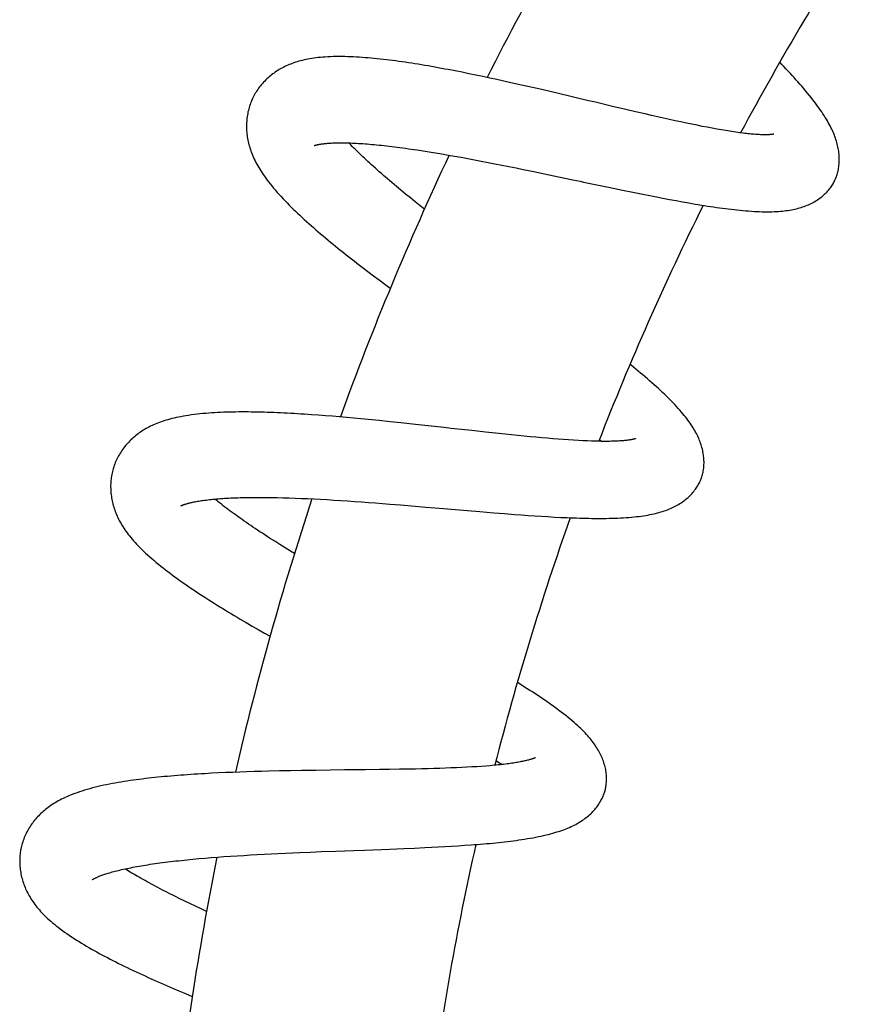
# Model space of a CAD drawing. Header units: millimetres. Extents: x 160 to 318, y 73 to 291.
# Tile 116 of 129: x 273.27 to 279.05, y 271.8 to 278.49. Entities that reach past the tile are written whole.
import ezdxf

# ---------------------------------------------------------------- set-up
doc = ezdxf.new("R2010")
doc.units = ezdxf.units.MM
doc.header["$LTSCALE"] = 30.734
doc.layers.get('0').update_dxf_attribs({"linetype": 'CONTINUOUS'})

msp = doc.modelspace()

# ---------------------------------------------------------------- linework, layer by layer
at = {"color": 7, "linetype": 'Continuous'}
for p, q in [((276.2225, 278.1398), (276.176, 278.1487)), ((276.2692, 278.1306), (276.2225, 278.1398)), ((276.3161, 278.1212), (276.2692, 278.1306)), ((276.3632, 278.1115), (276.3161, 278.1212)), ((276.4104, 278.1016), (276.3632, 278.1115)), ((276.4578, 278.0916), (276.4104, 278.1016)), ((276.5054, 278.0813), (276.4578, 278.0916)), ((276.5532, 278.0709), (276.5054, 278.0813)), ((276.6012, 278.0602), (276.5532, 278.0709)), ((276.6737, 278.044), (276.6012, 278.0602)), ((276.7464, 278.0274), (276.6737, 278.044)), ((276.819, 278.0107), (276.7464, 278.0274)), ((276.9153, 277.9882), (276.819, 278.0107)), ((277.3803, 277.8784), (277.29, 277.8996)), ((277.4468, 277.8628), (277.3803, 277.8784)), ((277.5117, 277.8478), (277.4468, 277.8628)), ((277.5541, 277.8381), (277.5117, 277.8478)), ((277.5957, 277.8286), (277.5541, 277.8381)), ((277.6365, 277.8195), (277.5957, 277.8286)), ((277.6765, 277.8106), (277.6365, 277.8195)), ((277.7157, 277.802), (277.6765, 277.8106)), ((277.7541, 277.7937), (277.7157, 277.802)), ((277.7918, 277.7857), (277.7541, 277.7937)), ((277.8287, 277.778), (277.7918, 277.7857)), ((277.8647, 277.7707), (277.8287, 277.778)), ((277.8998, 277.7637), (277.8647, 277.7707)), ((277.9338, 277.7571), (277.8998, 277.7637)), ((277.9668, 277.7509), (277.9338, 277.7571)), ((277.9987, 277.7451), (277.9668, 277.7509)), ((278.0294, 277.7397), (277.9987, 277.7451)), ((278.0589, 277.7348), (278.0294, 277.7397)), ((275.9248, 277.6093), (275.9647, 277.6034)), ((275.9647, 277.6034), (276.0054, 277.5972)), ((276.0054, 277.5972), (276.0468, 277.5907)), ((276.0468, 277.5907), (276.0888, 277.5838)), ((276.0888, 277.5838), (276.1314, 277.5766)), ((276.1314, 277.5766), (276.1746, 277.5692)), ((276.1746, 277.5692), (276.2184, 277.5615)), ((276.2184, 277.5615), (276.2626, 277.5535)), ((276.2626, 277.5535), (276.3075, 277.5453)), ((276.3075, 277.5453), (276.353, 277.5368)), ((276.353, 277.5368), (276.399, 277.5281)), ((276.399, 277.5281), (276.4456, 277.5191)), ((276.4456, 277.5191), (276.4927, 277.5099)), ((276.4927, 277.5099), (276.5401, 277.5005)), ((276.5401, 277.5005), (276.5878, 277.491)), ((276.5878, 277.491), (276.6356, 277.4813)), ((276.6356, 277.4813), (276.6836, 277.4715)), ((276.6836, 277.4715), (276.7558, 277.4567)), ((276.7558, 277.4567), (276.8281, 277.4417)), ((276.8281, 277.4417), (276.9248, 277.4215)), ((275.8859, 277.3044), (275.8543, 277.3304)), ((277.263, 277.3504), (277.3579, 277.3308)), ((277.3579, 277.3308), (277.428, 277.3164)), ((277.428, 277.3164), (277.4971, 277.3025)), ((275.9184, 277.278), (275.8859, 277.3044)), ((275.9515, 277.2513), (275.9184, 277.278)), ((275.9854, 277.2241), (275.9515, 277.2513)), ((277.4971, 277.3025), (277.5427, 277.2934)), ((277.5427, 277.2934), (277.5879, 277.2846)), ((277.5879, 277.2846), (277.6328, 277.2759)), ((277.6328, 277.2759), (277.6773, 277.2675)), ((277.6773, 277.2675), (277.7215, 277.2593)), ((277.7215, 277.2593), (277.7653, 277.2513)), ((277.7653, 277.2513), (277.8086, 277.2437)), ((276.0138, 277.2016), (275.9854, 277.2241)), ((275.6296, 276.7787), (275.6675, 276.7501)), ((275.6675, 276.7501), (275.7059, 276.7214)), ((275.7059, 276.7214), (275.7447, 276.6926)), ((275.7447, 276.6926), (275.7825, 276.6648)), ((275.2469, 275.8064), (275.1996, 275.8096)), ((275.2944, 275.803), (275.2469, 275.8064)), ((275.3422, 275.7994), (275.2944, 275.803)), ((275.3901, 275.7955), (275.3422, 275.7994)), ((275.4381, 275.7915), (275.3901, 275.7955)), ((275.4863, 275.7873), (275.4381, 275.7915)), ((275.5347, 275.7829), (275.4863, 275.7873)), ((275.5835, 275.7783), (275.5347, 275.7829)), ((275.6325, 275.7736), (275.5835, 275.7783)), ((275.7064, 275.7663), (275.6325, 275.7736)), ((275.7805, 275.7587), (275.7064, 275.7663)), ((275.8546, 275.7509), (275.7805, 275.7587)), ((275.9529, 275.7404), (275.8546, 275.7509)), ((276.1467, 275.7191), (275.9529, 275.7404)), ((276.428, 275.688), (276.3357, 275.6981)), ((276.4959, 275.6806), (276.428, 275.688)), ((276.5622, 275.6736), (276.4959, 275.6806)), ((276.6056, 275.6691), (276.5622, 275.6736)), ((276.6481, 275.6648), (276.6056, 275.6691)), ((276.6898, 275.6606), (276.6481, 275.6648)), ((276.7306, 275.6567), (276.6898, 275.6606)), ((276.7706, 275.6529), (276.7306, 275.6567)), ((276.8098, 275.6494), (276.7706, 275.6529)), ((276.8482, 275.646), (276.8098, 275.6494)), ((276.8858, 275.6429), (276.8482, 275.646)), ((276.9224, 275.64), (276.8858, 275.6429)), ((276.9581, 275.6373), (276.9224, 275.64)), ((276.9927, 275.6349), (276.9581, 275.6373)), ((277.0262, 275.6328), (276.9927, 275.6349)), ((277.0586, 275.6309), (277.0262, 275.6328)), ((277.0897, 275.6293), (277.0586, 275.6309)), ((277.1196, 275.628), (277.0897, 275.6293)), ((277.1482, 275.6269), (277.1196, 275.628)), ((277.2023, 275.6385), (277.2177, 275.6254)), ((275.0139, 275.2437), (275.0539, 275.2427)), ((275.0539, 275.2427), (275.0948, 275.2415)), ((275.0948, 275.2415), (275.1364, 275.2401)), ((275.1364, 275.2401), (275.1787, 275.2384)), ((275.1787, 275.2384), (275.2216, 275.2365)), ((275.2216, 275.2365), (275.2652, 275.2345)), ((275.2652, 275.2345), (275.3093, 275.2322)), ((275.3093, 275.2322), (275.354, 275.2297)), ((275.354, 275.2297), (275.3993, 275.227)), ((275.3993, 275.227), (275.4452, 275.2241)), ((275.4452, 275.2241), (275.4916, 275.2211)), ((275.4916, 275.2211), (275.5386, 275.2179)), ((275.5386, 275.2179), (275.5861, 275.2145)), ((275.5861, 275.2145), (275.6339, 275.2111)), ((275.6339, 275.2111), (275.6821, 275.2074)), ((275.6821, 275.2074), (275.7305, 275.2037)), ((275.7305, 275.2037), (275.7791, 275.1999)), ((275.7791, 275.1999), (275.8521, 275.194)), ((275.8521, 275.194), (275.9253, 275.1879)), ((275.9253, 275.1879), (276.0229, 275.1797)), ((276.0229, 275.1797), (276.1455, 275.1693)), ((276.3896, 275.1485), (276.4855, 275.1406)), ((276.4855, 275.1406), (276.5563, 275.135)), ((276.5563, 275.135), (276.6261, 275.1296)), ((276.6261, 275.1296), (276.6721, 275.1262)), ((276.6721, 275.1262), (276.7177, 275.123)), ((276.7177, 275.123), (276.763, 275.1199)), ((276.763, 275.1199), (276.8079, 275.117)), ((276.8079, 275.117), (276.8524, 275.1143)), ((276.8524, 275.1143), (276.8965, 275.1118)), ((276.8965, 275.1118), (276.9401, 275.1096)), ((274.9978, 274.9474), (274.9637, 274.9692)), ((275.0328, 274.9253), (274.9978, 274.9474)), ((275.0685, 274.9029), (275.0328, 274.9253)), ((275.1051, 274.8803), (275.0685, 274.9029)), ((275.1319, 274.8638), (275.1051, 274.8803)), ((274.845, 274.3717), (274.8864, 274.3479)), ((274.8864, 274.3479), (274.9281, 274.3241)), ((274.9281, 274.3241), (274.9665, 274.3024)), ((274.5698, 273.372), (274.5226, 273.3694)), ((274.6174, 273.3743), (274.5698, 273.372)), ((274.6652, 273.3765), (274.6174, 273.3743)), ((274.7132, 273.3785), (274.6652, 273.3765)), ((274.7614, 273.3803), (274.7132, 273.3785)), ((274.8097, 273.3819), (274.7614, 273.3803)), ((274.8584, 273.3835), (274.8097, 273.3819)), ((274.9073, 273.3849), (274.8584, 273.3835)), ((274.9564, 273.3861), (274.9073, 273.3849)), ((275.0305, 273.3878), (274.9564, 273.3861)), ((275.1049, 273.3893), (275.0305, 273.3878)), ((275.1793, 273.3906), (275.1049, 273.3893)), ((275.278, 273.3921), (275.1793, 273.3906)), ((275.4723, 273.3945), (275.278, 273.3921)), ((275.6151, 273.3961), (275.4723, 273.3945)), ((275.7085, 273.3973), (275.6151, 273.3961)), ((275.7775, 273.3982), (275.7085, 273.3973)), ((275.845, 273.3992), (275.7775, 273.3982)), ((275.9111, 273.4004), (275.845, 273.3992)), ((275.9541, 273.4012), (275.9111, 273.4004)), ((275.9962, 273.4022), (275.9541, 273.4012)), ((276.0375, 273.4032), (275.9962, 273.4022)), ((276.0779, 273.4043), (276.0375, 273.4032)), ((276.1175, 273.4055), (276.0779, 273.4043)), ((276.1564, 273.4068), (276.1175, 273.4055)), ((276.1943, 273.4082), (276.1564, 273.4068)), ((276.2314, 273.4097), (276.1943, 273.4082)), ((276.2675, 273.4114), (276.2314, 273.4097)), ((276.3025, 273.4131), (276.2675, 273.4114)), ((276.3365, 273.415), (276.3025, 273.4131)), ((276.3693, 273.417), (276.3365, 273.415)), ((276.4009, 273.4192), (276.3693, 273.417)), ((276.4313, 273.4214), (276.4009, 273.4192)), ((276.4603, 273.4238), (276.4313, 273.4214)), ((276.488, 273.4263), (276.4603, 273.4238)), ((275.1676, 272.8344), (275.2408, 272.8375)), ((275.2408, 272.8375), (275.3141, 272.8404)), ((275.3141, 272.8404), (275.4119, 272.8441)), ((275.4119, 272.8441), (275.5347, 272.8486)), ((275.5347, 272.8486), (275.6084, 272.8513)), ((275.6084, 272.8513), (275.7792, 272.8577)), ((275.7792, 272.8577), (275.8752, 272.8616)), ((275.8752, 272.8616), (275.9461, 272.8646)), ((275.9461, 272.8646), (276.0161, 272.8678)), ((276.0161, 272.8678), (276.0622, 272.8701)), ((276.0622, 272.8701), (276.1079, 272.8724)), ((276.1079, 272.8724), (276.1532, 272.8749)), ((276.1532, 272.8749), (276.1981, 272.8775)), ((276.1981, 272.8775), (276.2426, 272.8802)), ((276.2426, 272.8802), (276.2866, 272.8831)), ((276.2866, 272.8831), (276.3301, 272.8862)), ((274.4034, 272.785), (274.4432, 272.7889)), ((274.4432, 272.7889), (274.4839, 272.7926)), ((274.4839, 272.7926), (274.5254, 272.7963)), ((274.5254, 272.7963), (274.5676, 272.7997)), ((274.5676, 272.7997), (274.6104, 272.8031)), ((274.6104, 272.8031), (274.6538, 272.8063)), ((274.6538, 272.8063), (274.6978, 272.8094)), ((274.6978, 272.8094), (274.7424, 272.8123)), ((274.7424, 272.8123), (274.7876, 272.8152)), ((274.7876, 272.8152), (274.8334, 272.8179)), ((274.8334, 272.8179), (274.8798, 272.8206)), ((274.8798, 272.8206), (274.9268, 272.8231)), ((274.9268, 272.8231), (274.9743, 272.8255)), ((274.9743, 272.8255), (275.0222, 272.8279)), ((275.0222, 272.8279), (275.0705, 272.8302)), ((275.0705, 272.8302), (275.119, 272.8323)), ((275.119, 272.8323), (275.1676, 272.8344)), ((274.389, 272.5039), (274.3538, 272.521)), ((274.4226, 272.4878), (274.389, 272.5039)), ((274.4598, 272.4703), (274.4226, 272.4878)), ((274.4979, 272.4524), (274.4598, 272.4703)), ((274.5357, 272.435), (274.4979, 272.4524)), ((274.3045, 271.9135), (274.3481, 271.8949)), ((274.3481, 271.8949), (274.3923, 271.8762)), ((274.3923, 271.8762), (274.4384, 271.857))]:
    msp.add_line(p, q, dxfattribs=at)
for points in [[(276.176, 278.1487), (276.1529, 278.153), (276.1299, 278.1573), (276.1069, 278.1615), (276.0841, 278.1656), (276.0613, 278.1697), (276.0387, 278.1736), (276.0162, 278.1774), (275.9938, 278.1812), (275.9716, 278.1848), (275.9494, 278.1884), (275.9274, 278.1919), (275.9056, 278.1952), (275.8839, 278.1985), (275.8623, 278.2016), (275.8408, 278.2046), (275.8195, 278.2075), (275.7982, 278.2103), (275.7771, 278.213), (275.7561, 278.2156), (275.7352, 278.218), (275.7145, 278.2204), (275.6938, 278.2226), (275.6732, 278.2246), (275.6528, 278.2266), (275.6325, 278.2284), (275.6123, 278.23), (275.5922, 278.2315), (275.5722, 278.2329), (275.5523, 278.234), (275.5324, 278.2351), (275.5125, 278.2359), (275.4926, 278.2366), (275.4728, 278.2371), (275.4529, 278.2374), (275.4333, 278.2374), (275.4139, 278.2373), (275.3948, 278.2369), (275.3763, 278.2363), (275.3584, 278.2355), (275.3412, 278.2344), (275.3246, 278.2332), (275.3087, 278.2318), (275.2934, 278.2302), (275.2786, 278.2285), (275.2643, 278.2266), (275.2504, 278.2245), (275.2369, 278.2223), (275.2236, 278.2199), (275.2107, 278.2173), (275.1981, 278.2146), (275.1858, 278.2117), (275.1737, 278.2086), (275.1619, 278.2054), (275.1504, 278.202), (275.1391, 278.1984), (275.1281, 278.1947), (275.1172, 278.1909), (275.1066, 278.1868), (275.0962, 278.1826), (275.086, 278.1783), (275.076, 278.1738), (275.0662, 278.1691), (275.0565, 278.1643), (275.0471, 278.1593), (275.0377, 278.1541), (275.0286, 278.1488), (275.0196, 278.1433), (275.0108, 278.1376), (275.0021, 278.1318), (274.9935, 278.1258), (274.9851, 278.1196), (274.9768, 278.1133), (274.9687, 278.1068), (274.9607, 278.1), (274.9528, 278.0931), (274.9451, 278.086), (274.9374, 278.0787), (274.93, 278.0712), (274.9226, 278.0635), (274.9154, 278.0556), (274.9085, 278.0475), (274.9017, 278.0393), (274.8951, 278.0309), (274.8888, 278.0225), (274.8827, 278.014), (274.8769, 278.0054), (274.8713, 277.9967), (274.866, 277.988), (274.861, 277.9792), (274.8562, 277.9704), (274.8516, 277.9615), (274.8473, 277.9527), (274.8442, 277.9458)], [(278.7941, 277.3865), (278.7969, 277.392), (278.8003, 277.3992), (278.8036, 277.4066), (278.8067, 277.4141), (278.8097, 277.4218), (278.8124, 277.4297), (278.815, 277.4377), (278.8174, 277.4459), (278.8196, 277.4542), (278.8216, 277.4627), (278.8234, 277.4714), (278.8249, 277.4802), (278.8263, 277.4892), (278.8274, 277.4983), (278.8283, 277.5075), (278.8289, 277.5167), (278.8294, 277.5261), (278.8295, 277.5356), (278.8295, 277.5452), (278.8292, 277.5549), (278.8286, 277.5647), (278.8279, 277.5745), (278.8268, 277.5844), (278.8255, 277.5944), (278.824, 277.6043), (278.8222, 277.6143), (278.8202, 277.6242), (278.818, 277.6341), (278.8156, 277.644), (278.8129, 277.6539), (278.81, 277.6638), (278.8069, 277.6737), (278.8035, 277.6837), (278.7999, 277.6938), (278.796, 277.7039), (278.7919, 277.7142), (278.7875, 277.7245), (278.7828, 277.735), (278.7779, 277.7456), (278.7726, 277.7564), (278.767, 277.7673), (278.7612, 277.7784), (278.755, 277.7897), (278.7484, 277.8011), (278.7416, 277.8127), (278.7344, 277.8245), (278.7268, 277.8365), (278.7188, 277.8489), (278.7104, 277.8615), (278.7015, 277.8744), (278.6922, 277.8876), (278.6823, 277.9012), (278.672, 277.9152), (278.6612, 277.9296), (278.6498, 277.9443), (278.638, 277.9593), (278.6259, 277.9744), (278.6134, 277.9897), (278.6007, 278.005), (278.5878, 278.0203), (278.5748, 278.0355), (278.5617, 278.0505), (278.5486, 278.0655), (278.5354, 278.0803), (278.5221, 278.0951), (278.5087, 278.1099), (278.4952, 278.1247), (278.4815, 278.1395), (278.4677, 278.1543), (278.4537, 278.1692), (278.4396, 278.1841), (278.4254, 278.199)], [(277.29, 277.8996), (277.175, 277.9269), (277.1517, 277.9324), (277.1284, 277.9379), (276.9153, 277.9882)], [(274.8442, 277.9458), (274.8412, 277.9391), (274.8375, 277.9299), (274.8339, 277.9206), (274.8305, 277.9111), (274.8273, 277.9014), (274.8243, 277.8916), (274.8215, 277.8816), (274.819, 277.8715), (274.8166, 277.8613), (274.8146, 277.8509), (274.8127, 277.8404), (274.8111, 277.8299), (274.8097, 277.8193), (274.8086, 277.8087), (274.8077, 277.798), (274.8071, 277.7873), (274.8067, 277.7766), (274.8066, 277.766), (274.8067, 277.7554), (274.807, 277.7448), (274.8076, 277.7342), (274.8084, 277.7237), (274.8094, 277.7132), (274.8106, 277.7027), (274.8121, 277.6922), (274.8138, 277.6817), (274.8158, 277.6711), (274.818, 277.6605), (274.8204, 277.6499), (274.8231, 277.6392), (274.8261, 277.6285), (274.8293, 277.6178), (274.8327, 277.607), (274.8364, 277.5962), (274.8404, 277.5854), (274.8447, 277.5745), (274.8492, 277.5635), (274.854, 277.5525), (274.8591, 277.5414), (274.8646, 277.5302), (274.8703, 277.5189), (274.8764, 277.5074), (274.8828, 277.4959), (274.8895, 277.4843), (274.8966, 277.4727), (274.9039, 277.4609), (274.9117, 277.449), (274.9198, 277.4369), (274.9284, 277.4246), (274.9374, 277.4121), (274.9469, 277.3993), (274.9568, 277.3862), (274.9674, 277.3728), (274.9785, 277.359), (274.9903, 277.3449), (275.0025, 277.3304), (275.0153, 277.3158), (275.0284, 277.3011), (275.0418, 277.2865), (275.0553, 277.2719), (275.0689, 277.2576), (275.0826, 277.2435), (275.0964, 277.2295), (275.1102, 277.2156), (275.1243, 277.2018), (275.1386, 277.188), (275.1531, 277.1741), (275.1678, 277.1602), (275.1828, 277.1463), (275.198, 277.1323), (275.2134, 277.1183), (275.229, 277.1043), (275.2447, 277.0902), (275.2607, 277.0762), (275.2768, 277.0622), (275.2931, 277.0481), (275.3095, 277.0341), (275.3262, 277.02), (275.343, 277.0059), (275.3599, 276.9917), (275.377, 276.9776), (275.3942, 276.9634), (275.4116, 276.9493), (275.4291, 276.9351), (275.4467, 276.921), (275.4645, 276.9068), (275.4824, 276.8926), (275.5004, 276.8784), (275.5185, 276.8642), (275.5367, 276.85), (275.5551, 276.8358), (275.5735, 276.8216), (275.5921, 276.8073), (275.6296, 276.7787)], [(278.1007, 277.7281), (278.0732, 277.7325), (278.0589, 277.7348)], [(278.3853, 277.7107), (278.3853, 277.7107), (278.385, 277.7106), (278.3844, 277.7105), (278.3837, 277.7103), (278.3827, 277.7101), (278.3815, 277.7099), (278.3801, 277.7097), (278.3784, 277.7094), (278.3764, 277.7091), (278.3742, 277.7089), (278.3717, 277.7086), (278.3689, 277.7083), (278.3657, 277.708), (278.3623, 277.7077), (278.3586, 277.7075), (278.3545, 277.7072), (278.3501, 277.707), (278.3454, 277.7068), (278.3404, 277.7067), (278.3349, 277.7066), (278.329, 277.7065), (278.3227, 277.7065), (278.316, 277.7066), (278.3089, 277.7068), (278.3015, 277.707), (278.2937, 277.7073), (278.2857, 277.7077), (278.2774, 277.7081), (278.2687, 277.7087), (278.2597, 277.7093), (278.2504, 277.71), (278.2407, 277.7108), (278.2308, 277.7117), (278.2205, 277.7127), (278.2098, 277.7138), (278.1989, 277.715), (278.1876, 277.7163), (278.1761, 277.7177), (278.1643, 277.7192), (278.1522, 277.7208), (278.1398, 277.7224), (278.1271, 277.7242), (278.1141, 277.7261), (278.1007, 277.7281)], [(275.2662, 277.6332), (275.2663, 277.6332), (275.2666, 277.6334), (275.2671, 277.6336), (275.2679, 277.6338), (275.2689, 277.6342), (275.2701, 277.6346), (275.2716, 277.635), (275.2733, 277.6356), (275.2752, 277.6361), (275.2774, 277.6367), (275.2799, 277.6374), (275.2827, 277.6381), (275.2858, 277.6388), (275.2891, 277.6395), (275.2928, 277.6403), (275.2968, 277.6411), (275.3012, 277.6419), (275.3059, 277.6427), (275.3109, 277.6436), (275.3164, 277.6444), (275.3222, 277.6452), (275.3285, 277.646), (275.3351, 277.6468), (275.3421, 277.6475), (275.3494, 277.6482), (275.3571, 277.6489), (275.365, 277.6495), (275.3733, 277.65), (275.3819, 277.6505), (275.3909, 277.6509), (275.4002, 277.6513), (275.4099, 277.6516), (275.42, 277.6518), (275.4304, 277.652), (275.4412, 277.6521), (275.4523, 277.6521), (275.4638, 277.652), (275.4756, 277.6519), (275.4877, 277.6516), (275.5002, 277.6513), (275.513, 277.6509), (275.5261, 277.6503), (275.5395, 277.6497), (275.5532, 277.649), (275.5672, 277.6482), (275.5816, 277.6473), (275.5962, 277.6464), (275.6111, 277.6453), (275.6262, 277.6441), (275.6417, 277.6428), (275.6574, 277.6415), (275.6734, 277.64), (275.6896, 277.6384), (275.7062, 277.6368), (275.723, 277.635), (275.74, 277.6332), (275.7573, 277.6312), (275.7749, 277.6292), (275.7927, 277.627), (275.8108, 277.6248), (275.8292, 277.6224), (275.8478, 277.62), (275.8667, 277.6175), (275.8859, 277.6148), (275.9052, 277.6121), (275.9248, 277.6093)], [(275.8543, 277.3304), (275.8234, 277.3561), (275.8083, 277.3688), (275.7933, 277.3815), (275.7786, 277.394), (275.764, 277.4064), (275.7496, 277.4188), (275.7355, 277.431), (275.7216, 277.4432), (275.7079, 277.4552), (275.6944, 277.4671), (275.6812, 277.4789), (275.6682, 277.4905), (275.6555, 277.502), (275.643, 277.5134), (275.6308, 277.5247), (275.6188, 277.5358), (275.6071, 277.5467), (275.5958, 277.5575), (275.5846, 277.5681), (275.5738, 277.5785), (275.5633, 277.5887), (275.5531, 277.5988), (275.5431, 277.6087), (275.5334, 277.6184), (275.524, 277.628), (275.5148, 277.6374), (275.506, 277.6466), (275.5016, 277.6512)], [(276.9248, 277.4215), (277.0216, 277.4011), (277.0459, 277.396), (277.0701, 277.3909), (277.0944, 277.3858), (277.263, 277.3504)], [(277.8086, 277.2437), (277.83, 277.24), (277.8514, 277.2364), (277.8726, 277.2329), (277.8937, 277.2294), (277.9146, 277.2261), (277.9355, 277.2228), (277.9561, 277.2196), (277.9766, 277.2166), (277.9969, 277.2137), (278.0169, 277.2109), (278.0368, 277.2082), (278.0566, 277.2056), (278.0763, 277.2031), (278.0959, 277.2007), (278.1155, 277.1985), (278.1352, 277.1964), (278.155, 277.1944), (278.1747, 277.1925), (278.1945, 277.1908), (278.214, 277.1893), (278.2334, 277.1879), (278.2524, 277.1868), (278.2709, 277.1858), (278.289, 277.1851), (278.3066, 277.1846), (278.3237, 277.1842), (278.3402, 277.1841), (278.3563, 277.1842), (278.3718, 277.1845), (278.3869, 277.1849), (278.4015, 277.1856), (278.4158, 277.1864), (278.4296, 277.1875), (278.443, 277.1887), (278.4561, 277.1901), (278.4689, 277.1917), (278.4814, 277.1934), (278.4935, 277.1953), (278.5053, 277.1974), (278.5168, 277.1997), (278.5281, 277.2022), (278.5391, 277.2048), (278.5499, 277.2076), (278.5604, 277.2105), (278.5708, 277.2136), (278.5809, 277.2169), (278.5909, 277.2204), (278.6007, 277.2241), (278.6104, 277.2279), (278.6199, 277.232), (278.6293, 277.2363), (278.6386, 277.2407), (278.6477, 277.2454), (278.6566, 277.2502), (278.6654, 277.2552), (278.6739, 277.2604), (278.6823, 277.2658), (278.6904, 277.2713), (278.6982, 277.2769), (278.7058, 277.2827), (278.7132, 277.2886), (278.7204, 277.2946), (278.7273, 277.3008), (278.734, 277.3071), (278.7404, 277.3134), (278.7466, 277.3199), (278.7526, 277.3265), (278.7583, 277.3331), (278.7637, 277.3398), (278.7689, 277.3466), (278.7738, 277.3534), (278.7785, 277.3603), (278.783, 277.3672), (278.7872, 277.3742), (278.7912, 277.3812), (278.7941, 277.3865)], [(277.892, 275.3718), (277.8941, 275.3776), (277.8966, 275.3852), (277.899, 275.393), (277.9012, 275.4009), (277.9032, 275.4089), (277.905, 275.4171), (277.9065, 275.4254), (277.9079, 275.4338), (277.9091, 275.4424), (277.91, 275.4512), (277.9107, 275.4601), (277.9112, 275.4691), (277.9114, 275.4782), (277.9114, 275.4874), (277.9112, 275.4967), (277.9107, 275.506), (277.9099, 275.5154), (277.9089, 275.5249), (277.9077, 275.5345), (277.9062, 275.5441), (277.9044, 275.5538), (277.9024, 275.5635), (277.9001, 275.5733), (277.8975, 275.583), (277.8948, 275.5928), (277.8918, 275.6025), (277.8885, 275.6121), (277.8851, 275.6217), (277.8814, 275.6313), (277.8775, 275.6408), (277.8734, 275.6503), (277.869, 275.6599), (277.8644, 275.6694), (277.8595, 275.6791), (277.8543, 275.6887), (277.8489, 275.6985), (277.8432, 275.7083), (277.8372, 275.7181), (277.8309, 275.7281), (277.8243, 275.7383), (277.8174, 275.7485), (277.8101, 275.7588), (277.8024, 275.7693), (277.7944, 275.78), (277.7861, 275.7908), (277.7773, 275.8017), (277.7681, 275.813), (277.7583, 275.8245), (277.748, 275.8364), (277.7371, 275.8487), (277.7254, 275.8615), (277.7131, 275.8747), (277.7001, 275.8883), (277.6866, 275.9021), (277.6727, 275.9159), (277.6587, 275.9298), (277.6445, 275.9434), (277.6303, 275.9569), (277.616, 275.9702), (277.6016, 275.9835), (277.5871, 275.9967), (277.5724, 276.0098), (277.5575, 276.023), (277.5424, 276.0362), (277.5272, 276.0494), (277.5118, 276.0626), (277.4962, 276.0759), (277.4806, 276.0891), (277.4648, 276.1023), (277.4488, 276.1155), (277.4328, 276.1287), (277.4166, 276.1419), (277.4091, 276.148)], [(275.1996, 275.8096), (275.1762, 275.8111), (275.1528, 275.8126), (275.1295, 275.8139), (275.1063, 275.8152), (275.0833, 275.8165), (275.0603, 275.8176), (275.0375, 275.8187), (275.0148, 275.8197), (274.9923, 275.8206), (274.9699, 275.8214), (274.9477, 275.8222), (274.9256, 275.8228), (274.9036, 275.8234), (274.8818, 275.8239), (274.8601, 275.8243), (274.8386, 275.8246), (274.8172, 275.8248), (274.7959, 275.8249), (274.7748, 275.8249), (274.7538, 275.8247), (274.7329, 275.8245), (274.7122, 275.8242), (274.6916, 275.8237), (274.6712, 275.8232), (274.6509, 275.8225), (274.6307, 275.8216), (274.6106, 275.8207), (274.5905, 275.8196), (274.5705, 275.8183), (274.5505, 275.8169), (274.5306, 275.8153), (274.5105, 275.8135), (274.4906, 275.8116), (274.4708, 275.8094), (274.4512, 275.8071), (274.4321, 275.8046), (274.4134, 275.8019), (274.3953, 275.799), (274.3779, 275.7961), (274.3611, 275.793), (274.3451, 275.7898), (274.3296, 275.7865), (274.3147, 275.7831), (274.3003, 275.7796), (274.2863, 275.776), (274.2728, 275.7722), (274.2597, 275.7684), (274.2469, 275.7644), (274.2344, 275.7603), (274.2222, 275.756), (274.2102, 275.7516), (274.1986, 275.7471), (274.1873, 275.7425), (274.1763, 275.7377), (274.1655, 275.7328), (274.155, 275.7278), (274.1447, 275.7226), (274.1346, 275.7173), (274.1248, 275.7119), (274.1152, 275.7063), (274.1058, 275.7006), (274.0966, 275.6948), (274.0876, 275.6888), (274.0788, 275.6827), (274.0702, 275.6764), (274.0618, 275.67), (274.0535, 275.6635), (274.0454, 275.6568), (274.0375, 275.65), (274.0297, 275.643), (274.0221, 275.6358), (274.0147, 275.6285), (274.0074, 275.621), (274.0003, 275.6134), (273.9933, 275.6056), (273.9864, 275.5976), (273.9798, 275.5894), (273.9733, 275.581), (273.9669, 275.5725), (273.9608, 275.5637), (273.9548, 275.5549), (273.9491, 275.5459), (273.9436, 275.5368), (273.9383, 275.5277), (273.9333, 275.5184), (273.9286, 275.5092), (273.9241, 275.4999), (273.9199, 275.4906), (273.916, 275.4813), (273.9123, 275.4719), (273.9088, 275.4626), (273.9056, 275.4532), (273.9033, 275.4461)], [(276.3357, 275.6981), (276.2182, 275.7111), (276.1944, 275.7138), (276.1467, 275.7191)], [(277.4468, 275.6438), (277.4467, 275.6437), (277.4464, 275.6436), (277.4459, 275.6435), (277.4452, 275.6432), (277.4443, 275.6429), (277.4431, 275.6425), (277.4417, 275.6421), (277.44, 275.6417), (277.4381, 275.6412), (277.4359, 275.6406), (277.4334, 275.64), (277.4307, 275.6394), (277.4276, 275.6387), (277.4242, 275.638), (277.4206, 275.6373), (277.4166, 275.6366), (277.4122, 275.6358), (277.4076, 275.6351), (277.4026, 275.6343), (277.3971, 275.6335), (277.3913, 275.6328), (277.385, 275.632), (277.3783, 275.6313), (277.3713, 275.6306), (277.3639, 275.6299), (277.3562, 275.6292), (277.3482, 275.6286), (277.3399, 275.6281), (277.3312, 275.6276), (277.3222, 275.6271), (277.3128, 275.6267), (277.3031, 275.6263), (277.2931, 275.626), (277.2827, 275.6257), (277.272, 275.6255), (277.261, 275.6254), (277.2497, 275.6253), (277.2381, 275.6252), (277.2261, 275.6253), (277.2139, 275.6254), (277.2014, 275.6256), (277.1886, 275.6258), (277.1755, 275.6261), (277.162, 275.6265), (277.1482, 275.6269)], [(273.9033, 275.4461), (273.9012, 275.439), (273.8986, 275.4295), (273.8962, 275.4198), (273.894, 275.4099), (273.892, 275.4), (273.8902, 275.3898), (273.8887, 275.3796), (273.8874, 275.3693), (273.8863, 275.3588), (273.8855, 275.3483), (273.8849, 275.3377), (273.8846, 275.327), (273.8845, 275.3163), (273.8847, 275.3056), (273.8851, 275.2949), (273.8858, 275.2843), (273.8867, 275.2736), (273.8879, 275.263), (273.8893, 275.2525), (273.8909, 275.242), (273.8928, 275.2316), (273.8948, 275.2213), (273.8971, 275.211), (273.8996, 275.2007), (273.9024, 275.1905), (273.9054, 275.1802), (273.9086, 275.17), (273.9121, 275.1598), (273.9158, 275.1495), (273.9197, 275.1393), (273.924, 275.129), (273.9284, 275.1187), (273.9332, 275.1085), (273.9382, 275.0982), (273.9434, 275.0879), (273.949, 275.0776), (273.9548, 275.0673), (273.9609, 275.057), (273.9674, 275.0465), (273.9741, 275.0361), (273.9812, 275.0256), (273.9886, 275.015), (273.9963, 275.0044), (274.0044, 274.9937), (274.0128, 274.983), (274.0216, 274.9721), (274.0308, 274.9612), (274.0404, 274.9502), (274.0504, 274.939), (274.0609, 274.9276), (274.0718, 274.9161), (274.0834, 274.9043), (274.0954, 274.8923), (274.1081, 274.88), (274.1213, 274.8675), (274.1351, 274.8548), (274.1494, 274.842), (274.1641, 274.8291), (274.1791, 274.8162), (274.1944, 274.8034), (274.2097, 274.7907), (274.2252, 274.7782), (274.2406, 274.7659), (274.2562, 274.7538), (274.2718, 274.7418), (274.2877, 274.7298), (274.3038, 274.7178), (274.3201, 274.7058), (274.3366, 274.6938), (274.3534, 274.6818), (274.3703, 274.6698), (274.3875, 274.6578), (274.4048, 274.6458), (274.4223, 274.6338), (274.44, 274.6219), (274.4579, 274.6099), (274.476, 274.5979), (274.4942, 274.586), (274.5125, 274.574), (274.5311, 274.5621), (274.5498, 274.5501), (274.5686, 274.5382), (274.5876, 274.5262), (274.6067, 274.5143), (274.6259, 274.5024), (274.6453, 274.4904), (274.6648, 274.4785), (274.6843, 274.4666), (274.704, 274.4548), (274.7238, 274.4429), (274.7438, 274.431), (274.7638, 274.4192), (274.7839, 274.4073), (274.8042, 274.3954), (274.845, 274.3717)], [(277.7303, 275.1928), (277.7392, 275.1979), (277.7479, 275.2033), (277.7565, 275.2088), (277.7649, 275.2146), (277.7731, 275.2205), (277.7811, 275.2265), (277.7889, 275.2327), (277.7964, 275.239), (277.8037, 275.2454), (277.8108, 275.2519), (277.8176, 275.2586), (277.8241, 275.2653), (277.8305, 275.2721), (277.8365, 275.279), (277.8424, 275.2861), (277.8479, 275.2931), (277.8532, 275.3003), (277.8583, 275.3075), (277.8631, 275.3147), (277.8677, 275.322), (277.8719, 275.3293), (277.876, 275.3366), (277.8798, 275.344), (277.8834, 275.3514), (277.8867, 275.3588), (277.8898, 275.3662), (277.892, 275.3718)], [(274.3602, 275.1871), (274.3602, 275.1871), (274.3603, 275.1872), (274.3606, 275.1873), (274.3611, 275.1876), (274.3617, 275.1879), (274.3626, 275.1883), (274.3637, 275.1889), (274.365, 275.1895), (274.3666, 275.1902), (274.3684, 275.191), (274.3705, 275.1918), (274.3728, 275.1928), (274.3754, 275.1938), (274.3783, 275.1948), (274.3815, 275.196), (274.3849, 275.1972), (274.3886, 275.1984), (274.3926, 275.1997), (274.3969, 275.201), (274.4015, 275.2023), (274.4064, 275.2037), (274.4116, 275.2051), (274.417, 275.2066), (274.4229, 275.208), (274.429, 275.2095), (274.4355, 275.211), (274.4424, 275.2125), (274.4497, 275.214), (274.4573, 275.2155), (274.4653, 275.217), (274.4737, 275.2185), (274.4825, 275.22), (274.4916, 275.2215), (274.5012, 275.223), (274.5111, 275.2244), (274.5214, 275.2259), (274.532, 275.2273), (274.543, 275.2286), (274.5544, 275.2299), (274.566, 275.2312), (274.578, 275.2324), (274.5904, 275.2336), (274.6031, 275.2347), (274.6161, 275.2358), (274.6294, 275.2368), (274.643, 275.2378), (274.657, 275.2387), (274.6712, 275.2396), (274.6857, 275.2404), (274.7006, 275.2411), (274.7157, 275.2418), (274.7311, 275.2424), (274.7467, 275.2429), (274.7626, 275.2434), (274.7788, 275.2439), (274.7952, 275.2442), (274.8119, 275.2445), (274.8289, 275.2448), (274.8461, 275.2449), (274.8637, 275.2451), (274.8815, 275.2451), (274.8996, 275.2451), (274.918, 275.245), (274.9367, 275.2449), (274.9556, 275.2447), (274.9748, 275.2444), (274.9943, 275.2441), (275.0139, 275.2437)], [(274.9637, 274.9692), (274.9304, 274.9908), (274.914, 275.0015), (274.8978, 275.0122), (274.8819, 275.0228), (274.8661, 275.0333), (274.8506, 275.0437), (274.8353, 275.054), (274.8203, 275.0643), (274.8055, 275.0745), (274.7909, 275.0845), (274.7766, 275.0945), (274.7626, 275.1044), (274.7488, 275.1142), (274.7353, 275.1239), (274.7221, 275.1334), (274.7091, 275.1429), (274.6965, 275.1522), (274.6842, 275.1613), (274.6722, 275.1704), (274.6605, 275.1793), (274.6491, 275.188), (274.638, 275.1966), (274.6272, 275.2051), (274.6167, 275.2134), (274.6065, 275.2216), (274.5966, 275.2297), (274.5917, 275.2337)], [(276.9401, 275.1096), (276.9617, 275.1086), (276.9832, 275.1076), (277.0045, 275.1067), (277.0257, 275.1059), (277.0468, 275.1052), (277.0676, 275.1045), (277.0884, 275.1039), (277.1089, 275.1034), (277.1292, 275.103), (277.1493, 275.1027), (277.1691, 275.1025), (277.1888, 275.1024), (277.2084, 275.1023), (277.2279, 275.1024), (277.2474, 275.1026), (277.2669, 275.103), (277.2865, 275.1034), (277.3061, 275.104), (277.3258, 275.1047), (277.3453, 275.1056), (277.3646, 275.1067), (277.3835, 275.1079), (277.402, 275.1093), (277.42, 275.1108), (277.4373, 275.1124), (277.4541, 275.1142), (277.4704, 275.1162), (277.4861, 275.1182), (277.5013, 275.1204), (277.516, 275.1227), (277.5302, 275.1252), (277.544, 275.1278), (277.5574, 275.1305), (277.5705, 275.1333), (277.5832, 275.1363), (277.5955, 275.1395), (277.6075, 275.1427), (277.6192, 275.1461), (277.6306, 275.1497), (277.6416, 275.1533), (277.6524, 275.1571), (277.6629, 275.1611), (277.6731, 275.1651), (277.6832, 275.1694), (277.693, 275.1737), (277.7026, 275.1782), (277.712, 275.1829), (277.7212, 275.1877), (277.7303, 275.1928)], [(276.1455, 275.1693), (276.1946, 275.1651), (276.3896, 275.1485)], [(277.2418, 273.2622), (277.2432, 273.2682), (277.2448, 273.2761), (277.2462, 273.2841), (277.2474, 273.2922), (277.2484, 273.3004), (277.2492, 273.3088), (277.2498, 273.3172), (277.2501, 273.3258), (277.2502, 273.3344), (277.25, 273.3432), (277.2497, 273.3521), (277.249, 273.3611), (277.2482, 273.3702), (277.247, 273.3793), (277.2457, 273.3885), (277.244, 273.3977), (277.2421, 273.407), (277.24, 273.4163), (277.2376, 273.4256), (277.2349, 273.435), (277.232, 273.4444), (277.2288, 273.4538), (277.2253, 273.4632), (277.2216, 273.4726), (277.2177, 273.4819), (277.2135, 273.4912), (277.2091, 273.5004), (277.2045, 273.5095), (277.1997, 273.5185), (277.1947, 273.5275), (277.1894, 273.5365), (277.1839, 273.5454), (277.1782, 273.5543), (277.1721, 273.5633), (277.1659, 273.5723), (277.1593, 273.5813), (277.1524, 273.5903), (277.1453, 273.5994), (277.1378, 273.6085), (277.13, 273.6178), (277.1219, 273.6271), (277.1134, 273.6365), (277.1045, 273.646), (277.0953, 273.6556), (277.0857, 273.6652), (277.0756, 273.6751), (277.0651, 273.6851), (277.054, 273.6954), (277.0423, 273.7059), (277.03, 273.7168), (277.0169, 273.728), (277.0031, 273.7396), (276.9886, 273.7515), (276.9735, 273.7635), (276.9581, 273.7756), (276.9424, 273.7876), (276.9266, 273.7994), (276.9108, 273.8111), (276.8949, 273.8227), (276.879, 273.8341), (276.8629, 273.8454), (276.8468, 273.8567), (276.8305, 273.8679), (276.814, 273.8791), (276.7974, 273.8903), (276.7805, 273.9015), (276.7635, 273.9127), (276.7463, 273.924), (276.729, 273.9352), (276.7115, 273.9464), (276.694, 273.9575), (276.6763, 273.9687), (276.6445, 273.9885)], [(276.7668, 273.478), (276.7668, 273.478), (276.7665, 273.4778), (276.766, 273.4776), (276.7654, 273.4773), (276.7645, 273.4768), (276.7634, 273.4763), (276.7621, 273.4758), (276.7605, 273.4751), (276.7587, 273.4744), (276.7566, 273.4736), (276.7542, 273.4727), (276.7516, 273.4717), (276.7486, 273.4707), (276.7454, 273.4696), (276.7418, 273.4684), (276.738, 273.4672), (276.7338, 273.466), (276.7293, 273.4647), (276.7245, 273.4633), (276.7192, 273.4619), (276.7136, 273.4604), (276.7075, 273.4589), (276.701, 273.4574), (276.6942, 273.4558), (276.687, 273.4543), (276.6795, 273.4527), (276.6716, 273.4511), (276.6635, 273.4495), (276.655, 273.448), (276.6461, 273.4464), (276.6369, 273.4448), (276.6274, 273.4433), (276.6175, 273.4418), (276.6073, 273.4402), (276.5968, 273.4387), (276.5859, 273.4372), (276.5747, 273.4358), (276.5632, 273.4343), (276.5514, 273.4329), (276.5394, 273.4315), (276.527, 273.4302), (276.5143, 273.4289), (276.5013, 273.4276), (276.488, 273.4263)], [(276.5001, 273.459), (276.5132, 273.4506), (276.5241, 273.4434), (276.5348, 273.4364), (276.5417, 273.4318)], [(274.5226, 273.3694), (274.4991, 273.3681), (274.4757, 273.3666), (274.4524, 273.3652), (274.4292, 273.3637), (274.4062, 273.3621), (274.3833, 273.3605), (274.3605, 273.3588), (274.3379, 273.357), (274.3154, 273.3552), (274.2931, 273.3533), (274.2709, 273.3514), (274.2488, 273.3494), (274.227, 273.3473), (274.2052, 273.3451), (274.1837, 273.3429), (274.1623, 273.3406), (274.141, 273.3382), (274.12, 273.3358), (274.099, 273.3332), (274.0782, 273.3306), (274.0575, 273.3279), (274.037, 273.325), (274.0166, 273.3221), (273.9963, 273.3191), (273.9761, 273.316), (273.956, 273.3127), (273.9361, 273.3093), (273.9162, 273.3058), (273.8965, 273.3022), (273.8769, 273.2984), (273.8574, 273.2945), (273.838, 273.2904), (273.8188, 273.2862), (273.7997, 273.2818), (273.7808, 273.2772), (273.762, 273.2724), (273.7434, 273.2675), (273.7251, 273.2623), (273.707, 273.257), (273.6895, 273.2516), (273.6726, 273.2461), (273.6566, 273.2406), (273.6414, 273.2351), (273.6269, 273.2296), (273.6132, 273.2242), (273.6, 273.2188), (273.5873, 273.2133), (273.5751, 273.2077), (273.5632, 273.2021), (273.5516, 273.1964), (273.5404, 273.1906), (273.5295, 273.1847), (273.5189, 273.1788), (273.5086, 273.1727), (273.4985, 273.1665), (273.4887, 273.1603), (273.4792, 273.1539), (273.4699, 273.1474), (273.4608, 273.1408), (273.452, 273.1341), (273.4434, 273.1273), (273.435, 273.1204), (273.4268, 273.1134), (273.4188, 273.1063), (273.4111, 273.099), (273.4035, 273.0916), (273.3961, 273.0842), (273.3889, 273.0765), (273.3819, 273.0688), (273.3751, 273.0609), (273.3684, 273.0529), (273.3619, 273.0448), (273.3556, 273.0365), (273.3495, 273.028), (273.3435, 273.0194), (273.3377, 273.0106), (273.3321, 273.0017), (273.3267, 272.9926), (273.3214, 272.9834), (273.3164, 272.974), (273.3116, 272.9645), (273.307, 272.9549), (273.3026, 272.9452), (273.2985, 272.9355), (273.2947, 272.9257), (273.2912, 272.916), (273.2879, 272.9063), (273.2848, 272.8965), (273.282, 272.8868), (273.2795, 272.8771), (273.2772, 272.8674), (273.2752, 272.8578), (273.2738, 272.8504)], [(276.3301, 272.8862), (276.3516, 272.8878), (276.373, 272.8895), (276.3942, 272.8912), (276.4153, 272.8929), (276.4362, 272.8948), (276.457, 272.8966), (276.4777, 272.8986), (276.4981, 272.9006), (276.5184, 272.9027), (276.5384, 272.9048), (276.5582, 272.907), (276.5778, 272.9093), (276.5972, 272.9117), (276.6165, 272.9142), (276.6359, 272.9167), (276.6552, 272.9194), (276.6746, 272.9223), (276.6941, 272.9253), (276.7135, 272.9284), (276.7327, 272.9317), (276.7516, 272.9351), (276.7702, 272.9386), (276.7883, 272.9422), (276.8058, 272.9459), (276.8228, 272.9496), (276.8392, 272.9534), (276.8551, 272.9573), (276.8704, 272.9613), (276.8852, 272.9653), (276.8996, 272.9694), (276.9134, 272.9736), (276.9268, 272.9778), (276.9397, 272.9822), (276.9523, 272.9866), (276.9645, 272.9911), (276.9764, 272.9957), (276.9878, 273.0004), (276.999, 273.0052), (277.0098, 273.0101), (277.0203, 273.0151), (277.0305, 273.0202), (277.0404, 273.0254), (277.0501, 273.0306), (277.0595, 273.0361), (277.0687, 273.0416), (277.0777, 273.0472), (277.0864, 273.053), (277.095, 273.0589), (277.1033, 273.065), (277.1115, 273.0712), (277.1195, 273.0776), (277.1274, 273.0842), (277.135, 273.0909), (277.1424, 273.0977), (277.1496, 273.1046), (277.1566, 273.1117), (277.1633, 273.1189), (277.1697, 273.1261), (277.1759, 273.1335), (277.1819, 273.1409), (277.1875, 273.1484), (277.193, 273.1559), (277.1981, 273.1635), (277.2031, 273.1712), (277.2077, 273.1789), (277.2121, 273.1866), (277.2163, 273.1943), (277.2201, 273.2021), (277.2238, 273.2099), (277.2271, 273.2176), (277.2303, 273.2254), (277.2331, 273.2332), (277.2358, 273.2409), (277.2382, 273.2487), (277.2403, 273.2564), (277.2418, 273.2622)], [(273.2738, 272.8504), (273.2726, 272.8432), (273.2711, 272.8334), (273.2699, 272.8236), (273.2689, 272.8136), (273.2682, 272.8035), (273.2676, 272.7933), (273.2673, 272.783), (273.2673, 272.7726), (273.2675, 272.7622), (273.268, 272.7517), (273.2687, 272.7411), (273.2696, 272.7306), (273.2709, 272.72), (273.2723, 272.7095), (273.274, 272.6989), (273.276, 272.6885), (273.2781, 272.6781), (273.2805, 272.6677), (273.2832, 272.6575), (273.286, 272.6473), (273.2891, 272.6373), (273.2923, 272.6273), (273.2958, 272.6174), (273.2995, 272.6076), (273.3035, 272.5978), (273.3076, 272.588), (273.312, 272.5783), (273.3167, 272.5686), (273.3215, 272.5589), (273.3267, 272.5493), (273.332, 272.5396), (273.3377, 272.5301), (273.3435, 272.5205), (273.3497, 272.5109), (273.3561, 272.5014), (273.3627, 272.4919), (273.3697, 272.4824), (273.377, 272.4729), (273.3845, 272.4634), (273.3924, 272.4539), (273.4006, 272.4444), (273.4091, 272.4349), (273.418, 272.4253), (273.4272, 272.4157), (273.4367, 272.4062), (273.4466, 272.3965), (273.4569, 272.3869), (273.4676, 272.3772), (273.4788, 272.3673), (273.4904, 272.3574), (273.5025, 272.3473), (273.5152, 272.3371), (273.5285, 272.3267), (273.5423, 272.3162), (273.5568, 272.3054), (273.5719, 272.2946), (273.5874, 272.2836), (273.6034, 272.2726), (273.6198, 272.2617), (273.6364, 272.2508), (273.6531, 272.2401), (273.6699, 272.2296), (273.6867, 272.2192), (273.7036, 272.209), (273.7205, 272.199), (273.7376, 272.189), (273.7547, 272.1792), (273.7721, 272.1694), (273.7897, 272.1596), (273.8074, 272.1499), (273.8255, 272.1401), (273.8438, 272.1303), (273.8623, 272.1206), (273.881, 272.1109), (273.8999, 272.1012), (273.919, 272.0915), (273.9382, 272.0818), (273.9576, 272.0722), (273.9771, 272.0626), (273.9968, 272.0531), (274.0166, 272.0435), (274.0366, 272.034), (274.0568, 272.0245), (274.077, 272.015), (274.0974, 272.0056), (274.1179, 271.9961), (274.1386, 271.9867), (274.1593, 271.9773), (274.1802, 271.968), (274.2011, 271.9586), (274.2221, 271.9493), (274.2432, 271.9401), (274.2644, 271.9308), (274.3045, 271.9135)], [(273.7588, 272.649), (273.7588, 272.649), (273.7589, 272.649), (273.7591, 272.6492), (273.7596, 272.6495), (273.7602, 272.6499), (273.761, 272.6505), (273.762, 272.6511), (273.7633, 272.6519), (273.7647, 272.6528), (273.7664, 272.6537), (273.7684, 272.6549), (273.7706, 272.6561), (273.773, 272.6574), (273.7757, 272.6588), (273.7787, 272.6603), (273.7819, 272.6619), (273.7855, 272.6635), (273.7892, 272.6653), (273.7933, 272.6671), (273.7976, 272.669), (273.8023, 272.6709), (273.8072, 272.673), (273.8125, 272.6751), (273.8182, 272.6772), (273.8242, 272.6795), (273.8307, 272.6818), (273.8375, 272.6842), (273.8448, 272.6867), (273.8524, 272.6892), (273.8604, 272.6917), (273.8687, 272.6943), (273.8774, 272.6969), (273.8864, 272.6995), (273.8957, 272.7021), (273.9054, 272.7048), (273.9155, 272.7074), (273.9259, 272.7101), (273.9367, 272.7128), (273.9478, 272.7155), (273.9593, 272.7181), (273.9711, 272.7208), (273.9833, 272.7235), (273.9958, 272.7261), (274.0086, 272.7288), (274.0217, 272.7314), (274.0351, 272.734), (274.0489, 272.7366), (274.0629, 272.7392), (274.0773, 272.7418), (274.0919, 272.7443), (274.1069, 272.7468), (274.1221, 272.7493), (274.1376, 272.7517), (274.1534, 272.7542), (274.1694, 272.7566), (274.1858, 272.7589), (274.2024, 272.7613), (274.2193, 272.7636), (274.2364, 272.7658), (274.2539, 272.7681), (274.2716, 272.7703), (274.2896, 272.7725), (274.3079, 272.7746), (274.3265, 272.7768), (274.3454, 272.7789), (274.3644, 272.7809), (274.3838, 272.783), (274.4034, 272.785)], [(274.3538, 272.521), (274.3193, 272.538), (274.3024, 272.5464), (274.2857, 272.5548), (274.2693, 272.5631), (274.253, 272.5714), (274.237, 272.5796), (274.2212, 272.5878), (274.2057, 272.5959), (274.1905, 272.604), (274.1755, 272.612), (274.1607, 272.6199), (274.1462, 272.6278), (274.132, 272.6356), (274.1181, 272.6433), (274.1045, 272.6509), (274.0912, 272.6584), (274.0782, 272.6659), (274.0655, 272.6732), (274.0532, 272.6804), (274.0411, 272.6876), (274.0294, 272.6946), (274.0179, 272.7016), (274.0068, 272.7084), (273.9959, 272.7152), (273.9853, 272.7219), (273.9829, 272.7234)]]:
    msp.add_lwpolyline(points, dxfattribs=at)
for radius, start, end in [(20.85, 147.89508, 153.1767), (19.15, 146.6279, 151.85678), (20.85, 154.78999, 160.07968), (19.15, 153.51458, 158.757), (20.85, 161.69627, 166.99497), (19.15, 160.41357, 165.67075), (19.15, 167.32622, 172.59881), (20.85, 168.61549, 173.92396)]:
    msp.add_arc((295.046, 268.6872), radius, start, end, dxfattribs=at)

doc.saveas('drawing.dxf')
